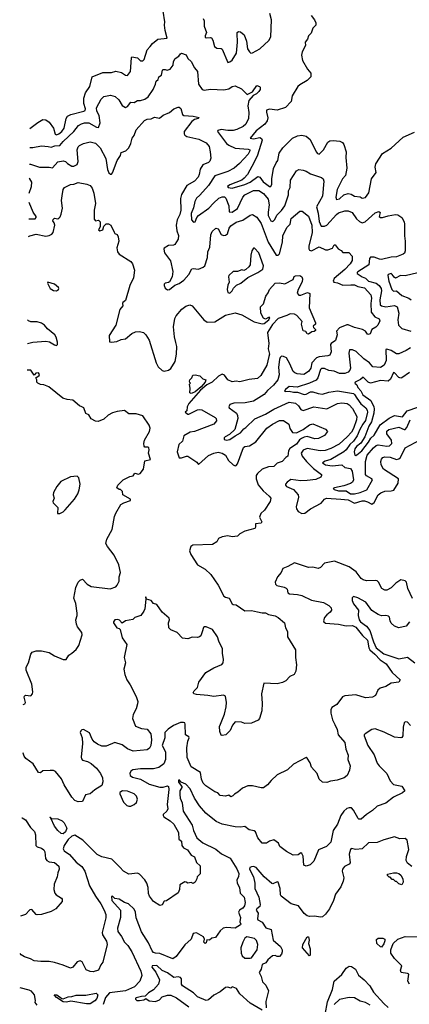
# Model space of a CAD drawing. Extents: x 1839239 to 1929705, y 762242 to 910352.
# Tile 191 of 256: x 1840411 to 1844033, y 825598 to 834755. Entities that reach past the tile are written whole.
import ezdxf

# ---------------------------------------------------------------- set-up
doc = ezdxf.new("R2010")
doc.units = 0

msp = doc.modelspace()

# ---------------------------------------------------------------- linework, layer by layer
at = {"layer": '0CON10XD'}
for points in [[(1840506.3, 833741.9), (1840579.3, 833800.7), (1840625, 833827.1), (1840655, 833824.5), (1840685, 833802.5), (1840724.2, 833745), (1840740.1, 833690.1), (1840755, 833685.4), (1840775, 833693.8), (1840801.8, 833715), (1840823.4, 833745), (1840842, 833835), (1840855, 833857.5), (1840885.3, 833874.7), (1841006.9, 833903.1), (1841019.2, 833910.8), (1841021.6, 833925), (1841008.1, 833975), (1841007.5, 834025), (1841024.1, 834075.9), (1841063.4, 834135), (1841085, 834225.4), (1841185, 834264.1), (1841265, 834265.5), (1841303.8, 834276.2), (1841356.2, 834265), (1841395, 834239.4), (1841415, 834236.7), (1841440.9, 834275), (1841449.3, 834400.7), (1841455, 834410), (1841505, 834399.2), (1841535, 834372), (1841555, 834371.4), (1841567.8, 834385), (1841595, 834476.2), (1841625.6, 834505), (1841645, 834534.3), (1841695, 834573.6), (1841780.8, 834585), (1841762.4, 834655), (1841756.6, 834705), (1841761.1, 834735), (1841744.8, 834835)], [(1842117.4, 834765), (1842125.3, 834744.7), (1842127.1, 834695), (1842147.2, 834635), (1842134.8, 834605), (1842135, 834590), (1842145, 834585.3), (1842185, 834591.2), (1842195, 834585.9), (1842207.8, 834565), (1842223.5, 834505), (1842245, 834490), (1842285, 834486.9), (1842295, 834480), (1842345, 834357.5), (1842365, 834362), (1842385, 834380), (1842426.5, 834445), (1842437.5, 834545), (1842432.4, 834627.6), (1842433.7, 834636.3), (1842445, 834644.2), (1842465, 834641.4), (1842497.8, 834615), (1842519.6, 834555), (1842530, 834485), (1842546, 834456), (1842560, 834445), (1842575, 834446.2), (1842645, 834484.5), (1842728.3, 834561.7), (1842745.5, 834595), (1842751.1, 834755), (1842736.7, 834813.3)], [(1843120, 834795), (1843153.1, 834753.1), (1843164.3, 834725), (1843163.8, 834705), (1843135, 834676), (1843121.4, 834628.6), (1843095.6, 834605), (1843085.4, 834574.6), (1843065.8, 834545), (1843066.7, 834515), (1843036.2, 834455), (1843029.4, 834425), (1843041.4, 834375), (1843087.5, 834295), (1843119.1, 834259.1), (1843117.5, 834225), (1843085, 834189.2), (1843015, 834150.5), (1842997.1, 834132.9), (1842944.2, 834045.8), (1842933.8, 833995), (1842882.8, 833937.2), (1842805, 833913.8), (1842735, 833922.8), (1842707, 833913), (1842704.7, 833895), (1842718.2, 833841.8), (1842711.8, 833815), (1842690.4, 833785), (1842609.7, 833720.3), (1842553.1, 833655), (1842585, 833646.4), (1842645, 833659.1), (1842660, 833650), (1842665.8, 833635.8), (1842622.7, 833495), (1842591.2, 833428.8), (1842530, 833315), (1842499.4, 833280.6), (1842476.3, 833263.7), (1842365, 833220), (1842342.5, 833205), (1842350, 833195), (1842385, 833189.2), (1842505, 833222.1), (1842555, 833244.8), (1842625, 833297.4), (1842645, 833291.5), (1842675, 833246.7), (1842695, 833232.3), (1842735, 833203.1), (1842746.9, 833205), (1842755.4, 833225), (1842753.8, 833275), (1842769.5, 833370.5), (1842794.5, 833425), (1842810, 833445), (1842824.6, 833515), (1842857.1, 833565), (1842946.7, 833655), (1842995, 833676.3), (1843035, 833680.9), (1843075, 833671.5), (1843111.7, 833641.7), (1843166, 833526), (1843180.2, 833510.2), (1843195, 833504.3), (1843235.6, 833544.4), (1843274.5, 833615), (1843295, 833628.2), (1843325, 833632.2), (1843387.5, 833625), (1843412, 833612), (1843425, 833596), (1843445.3, 833525), (1843443.7, 833475), (1843453.5, 833375), (1843438.9, 833305), (1843411.8, 833275), (1843362.2, 833175), (1843350.5, 833105), (1843355, 833084.3), (1843385, 833089.2), (1843425, 833126.9), (1843465, 833137.4), (1843493.6, 833133.6), (1843525, 833114.7), (1843575, 833106.9), (1843595, 833095.8), (1843625, 833101.4), (1843656.4, 833145), (1843680.5, 833275), (1843725.3, 833335), (1843716, 833385), (1843723.2, 833415), (1843785, 833510), (1843865, 833561.4), (1843975, 833663.1), (1844082.1, 833707.9)], [(1840504.2, 833568.2), (1840535, 833567.5), (1840615, 833582.7), (1840676.7, 833575), (1840705, 833570), (1840736.8, 833583.2), (1840785, 833586.2), (1840815, 833623.9), (1840914.6, 833715), (1840958.6, 833771.4), (1840985, 833787.7), (1841015, 833796.5), (1841055, 833795.7), (1841125, 833754.5), (1841145, 833752), (1841160, 833795), (1841149.1, 833865), (1841128.9, 833905), (1841125.5, 833935), (1841169.4, 834015), (1841195, 834041.4), (1841255, 834053.5), (1841300.3, 834040.3), (1841331.4, 834011.4), (1841365, 833957.1), (1841395, 833938.1), (1841415, 833947.1), (1841445, 833987.1), (1841475, 833984.2), (1841505, 834002.9), (1841535, 834002.5), (1841575.7, 834015), (1841605, 834039.4), (1841653.6, 834105), (1841674, 834155), (1841678.8, 834185), (1841699.5, 834200.5), (1841706.2, 834225), (1841730.8, 834239.2), (1841738.4, 834285), (1841745, 834292.8), (1841762.9, 834292.9), (1841782.7, 834287.3), (1841810, 834295), (1841837.7, 834332.3), (1841842.5, 834365), (1841858.1, 834395), (1841890, 834415), (1841905, 834438.8), (1841915, 834444), (1841959.7, 834429.7), (1841973.9, 834393.9), (1842005, 834367.5), (1842035, 834307.5), (1842064.2, 834274.2), (1842072.2, 834155), (1842106.2, 834105), (1842125, 834101.2), (1842185, 834110.4), (1842307.9, 834102.1), (1842355, 834112.2), (1842385, 834132.5), (1842415, 834140), (1842473.6, 834113.6), (1842525, 834060), (1842576.4, 834083.6), (1842615, 834142.5), (1842640, 834135), (1842647, 834127), (1842647, 834107), (1842635, 834087.5), (1842612.5, 834065), (1842580.7, 834049.3), (1842542.5, 834005), (1842531.2, 833955), (1842541.7, 833891.7), (1842539.4, 833835), (1842513.3, 833785), (1842488.1, 833761.9), (1842430, 833735), (1842395, 833726.1), (1842346.2, 833723.8), (1842285, 833734.5), (1842254.6, 833725.4), (1842250.6, 833715), (1842335, 833602.5), (1842355, 833587.6), (1842415, 833561.8), (1842535, 833550), (1842549.2, 833545), (1842551.4, 833535), (1842535, 833504.4), (1842455, 833418.9), (1842405, 833375.5), (1842345, 833343.3), (1842225, 833302.7), (1842165.6, 833214.4), (1842086.3, 833123.7), (1842053.8, 833095), (1842038, 833065), (1842026.5, 833005), (1842005, 832953.3), (1842008, 832895), (1842027.1, 832872.9), (1842041.2, 832875), (1842057.7, 832915), (1842072.7, 832935), (1842168.8, 833001.2), (1842212.1, 833047.9), (1842261.5, 833095), (1842295, 833108.8), (1842315, 833107.7), (1842326.8, 833095), (1842355.4, 833025), (1842358.9, 832968.9), (1842385, 832966.2), (1842435, 833000.4), (1842486.1, 833103.9), (1842505, 833127.7), (1842585, 833167.1), (1842634.5, 833165.5), (1842678.3, 833138.3), (1842722.1, 833085), (1842731.4, 833035), (1842720.7, 832965), (1842722.6, 832935), (1842745, 832885.6), (1842765, 832879.5), (1842783.6, 832896.4), (1842802.5, 832937.5), (1842845, 832980.8), (1842877.3, 833025), (1842911.6, 833125), (1842911.1, 833165), (1842926.2, 833195), (1842928.3, 833261.7), (1842985, 833348.6), (1843005, 833363.1), (1843047.4, 833357.4), (1843075, 833348.1), (1843115, 833321.9), (1843217, 833287), (1843231.2, 833275), (1843239.2, 833255), (1843227.1, 833115), (1843170, 833015), (1843186.2, 832956.2), (1843195, 832877.5), (1843215, 832835.8), (1843245, 832834.4), (1843265, 832843.5), (1843355, 832944.6), (1843375, 832958.4), (1843435, 832979.1), (1843465, 832978.5), (1843502.2, 832962.2), (1843542.7, 832902.7), (1843569.5, 832879.5), (1843595, 832867.3), (1843623.6, 832876.4), (1843715, 832958.1), (1843750.7, 832970.7), (1843761.2, 832961.2), (1843754, 832925), (1843764.3, 832914.3), (1843785, 832914.4), (1843835, 832931.3), (1843905, 832943.2), (1843925, 832939.2), (1843963.3, 832915), (1843985, 832875.8), (1843989.2, 832855), (1843988.5, 832745), (1843994.4, 832695), (1843993.1, 832605), (1843987.1, 832585), (1843976.2, 832575), (1843915, 832550.5), (1843865, 832546.2), (1843775, 832525.9), (1843755, 832527.8), (1843705, 832547.6), (1843672, 832548), (1843661.8, 832535), (1843655.6, 832474.4), (1843555, 832410.9), (1843547.8, 832405), (1843547.5, 832395), (1843595, 832362.6), (1843625, 832350.3), (1843655, 832323.3), (1843725, 832303.6), (1843754.3, 832284.3), (1843771.3, 832255), (1843775.2, 832235), (1843759.7, 832150.3), (1843760.9, 832105), (1843774.3, 832094.3), (1843815, 832084.8), (1843895, 832095.9), (1843920, 832085), (1843934.5, 832025), (1843927.9, 831965), (1843933.3, 831913.3), (1843965, 831883.3), (1844048.3, 831858.3)], [(1840502.4, 833411.3), (1840511.7, 833411.7), (1840595, 833382.5), (1840685, 833384.4), (1840715, 833378.5), (1840765.2, 833434.8), (1840815, 833443), (1840836.9, 833436.9), (1840855, 833417.5), (1840895, 833391.6), (1840915, 833392.7), (1840945, 833407.8), (1840956.2, 833435), (1840945.4, 833545), (1840955, 833571.4), (1840967.5, 833585), (1841003.8, 833605), (1841065, 833619.1), (1841115, 833606.9), (1841157.9, 833565), (1841212.2, 833465), (1841227.6, 833362.4), (1841240.9, 833330.9), (1841255, 833318), (1841265, 833320), (1841275, 833332.5), (1841317.7, 833445), (1841348, 833492), (1841355, 833520), (1841397.5, 833535), (1841427.3, 833562.7), (1841445, 833602.5), (1841457.8, 833655), (1841475, 833678.6), (1841495, 833730), (1841571.6, 833818.4), (1841595, 833830.9), (1841635, 833832.7), (1841665, 833850), (1841709.7, 833840.3), (1841745, 833868.6), (1841805, 833892.5), (1841845, 833926.2), (1841885, 833943.3), (1841895, 833942.5), (1841908.8, 833928.8), (1841926.2, 833875), (1841935.7, 833865.7), (1842025, 833859.2), (1842080, 833845), (1842070, 833835), (1842035, 833826), (1842012.1, 833807.9), (1841941.5, 833715), (1841939.4, 833695), (1841945, 833681.2), (1841965, 833668.1), (1842076.2, 833645), (1842145, 833611.4), (1842173.3, 833575), (1842183.3, 833526.7), (1842188.3, 833468.3), (1842178.9, 833441.1), (1842165, 833428.6), (1842115, 833406), (1842089.4, 833365), (1842081.1, 833315), (1842069.8, 833290.2), (1842035, 833253.3), (1841965.4, 833214.6), (1841915, 833128.8), (1841906.3, 833093.7), (1841909.1, 832985), (1841898.5, 832945), (1841875.4, 832895), (1841866.2, 832845), (1841872.4, 832792.4), (1841887.7, 832747.7), (1841885.8, 832715), (1841855, 832664.5), (1841842, 832658), (1841795, 832655.6), (1841755, 832630), (1841749.7, 832620.3), (1841758, 832588), (1841813.6, 832513.6), (1841836, 832415), (1841829.5, 832365), (1841802.5, 832317.5), (1841795, 832310), (1841765, 832305.5), (1841755.8, 832295), (1841754.3, 832284.3), (1841765, 832257.5), (1841783.9, 832243.9), (1841805, 832246.7), (1841852.4, 832287.6), (1841895, 832301.1), (1841936.2, 832333.8), (1841985, 832385.7), (1842011.9, 832438.1), (1842025, 832442), (1842075, 832436.7), (1842117.7, 832452.3), (1842133.8, 832466.2), (1842156.5, 832545), (1842158.8, 832595), (1842179.2, 832640.8), (1842189.2, 832755), (1842201.2, 832785), (1842233.6, 832816.4), (1842255, 832810), (1842285, 832758.1), (1842305, 832748.9), (1842325, 832751.1), (1842343.1, 832765), (1842358.2, 832815), (1842375, 832839.1), (1842425, 832871.2), (1842485, 832892.1), (1842555, 832938.6), (1842575, 832944.2), (1842615, 832920), (1842655, 832859.5), (1842721.9, 832685), (1842795, 832565.7), (1842815, 832564), (1842825, 832578.8), (1842853.1, 832686.9), (1842857.3, 832745), (1842895, 832822.5), (1842926.7, 832853.3), (1842933.5, 832905), (1843015, 832973.8), (1843037.5, 832975), (1843095, 832927.1), (1843127.3, 832845), (1843129.2, 832775), (1843098.8, 832648.8), (1843098.8, 832625), (1843105, 832613.1), (1843125, 832606.6), (1843195, 832641.5), (1843255, 832614.7), (1843274.6, 832615.4), (1843318.3, 832631.7), (1843335, 832660), (1843345, 832660), (1843373, 832623), (1843399.4, 832609.4), (1843415, 832588.8), (1843469.5, 832589.5), (1843503.3, 832555), (1843502.5, 832515), (1843481.9, 832485), (1843435, 832432.5), (1843335, 832347.8), (1843324.4, 832325), (1843332.5, 832315), (1843365, 832308.7), (1843415, 832286.7), (1843488.3, 832288.3), (1843525, 832288.4), (1843555, 832273.2), (1843615, 832262.7), (1843675, 832197.8), (1843682.4, 832165), (1843674.8, 832115), (1843678.4, 832035), (1843711.3, 831991.3), (1843752.9, 831972.9), (1843758, 831955), (1843740, 831915), (1843721.2, 831895), (1843683.8, 831875), (1843669.2, 831835), (1843655, 831827.5), (1843645, 831830.8), (1843627.1, 831857.1), (1843596.7, 831875), (1843525, 831892.2), (1843465, 831916.2), (1843452.3, 831917.7), (1843385, 831890.8), (1843355, 831857.5), (1843361.9, 831825), (1843347, 831773), (1843306.5, 831745), (1843301.3, 831735), (1843305.5, 831665), (1843293.6, 831636.4), (1843275, 831629.1), (1843195, 831619.6), (1843169.9, 831610.1), (1843126.7, 831565), (1843116.2, 831515), (1843095, 831484.6), (1843053.3, 831456.7), (1842991.9, 831461.9), (1842970, 831470), (1842954.7, 831484.7), (1842923.6, 831555), (1842890.3, 831610.3), (1842865, 831623.6), (1842845, 831625.6), (1842833.3, 831615), (1842825.5, 831595), (1842816.2, 831525), (1842822.2, 831452.2), (1842811.2, 831405), (1842771.8, 831355), (1842713.7, 831306.3), (1842685, 831269.2), (1842585, 831206), (1842506.9, 831193.1), (1842401.8, 831188.2), (1842363.3, 831175), (1842353.9, 831156.1), (1842358, 831145), (1842425.4, 831095), (1842437.3, 831075), (1842438.7, 831045), (1842411.2, 830945), (1842361.8, 830898.2), (1842321.5, 830875), (1842312.2, 830865), (1842310.9, 830850.9), (1842335, 830843.6), (1842365, 830852.5), (1842413.4, 830886.6), (1842465, 830913.1), (1842495, 830949.3), (1842515, 830963.1), (1842595.9, 831044.1), (1842695, 831086), (1842775, 831134.2), (1842915, 831198.7), (1842975, 831190.4), (1843003.6, 831163.6), (1843025, 831128.5), (1843045, 831120.4), (1843145, 831154.6), (1843265, 831137.5), (1843365, 831184.7), (1843405, 831191.1), (1843455, 831186.2), (1843475, 831174.4), (1843505, 831138.9), (1843544.1, 831065), (1843541.6, 831035), (1843515, 830953.8), (1843495, 830919.2), (1843456.1, 830875), (1843381.3, 830808.7), (1843305, 830766.3), (1843250.4, 830749.6), (1843205, 830745.2), (1843085, 830768.8), (1843045, 830753.2), (1843026.7, 830725), (1843035.8, 830695), (1843077.9, 830645), (1843142.1, 830582.1), (1843215.7, 830525), (1843218.1, 830515), (1843209.5, 830500.5), (1843165, 830478.8), (1843085, 830468.8), (1843025, 830467.1), (1842932.4, 830477.6), (1842897.5, 830455), (1842882.9, 830435), (1842882.5, 830425), (1842892.7, 830412.7), (1842955, 830386.1), (1842998.9, 830335), (1843002.5, 830315), (1842982.5, 830225), (1842983.8, 830205), (1843001.2, 830181.2), (1843035, 830161.4), (1843063.3, 830165), (1843115, 830206.7), (1843215, 830259.4), (1843245, 830295.6), (1843263.9, 830306.1), (1843395, 830296.1), (1843465, 830289.2), (1843525, 830260.2), (1843595, 830281.4), (1843615, 830280.8), (1843645, 830272.8), (1843685, 830249.5), (1843707.5, 830265), (1843744.6, 830335), (1843768.2, 830355), (1843805, 830371.1), (1843865, 830372.6), (1843888.8, 830381.2), (1843928.2, 830445), (1843931.4, 830485), (1843794.4, 830575), (1843772.5, 830615), (1843769.5, 830645), (1843775, 830668), (1843787, 830683), (1843805, 830690), (1843855, 830685.9), (1843913.8, 830663.8), (1843935, 830669.7), (1843950, 830685), (1843995.7, 830775), (1844135, 830846.7)], [(1840494.4, 832739.5), (1840505, 832745.8), (1840565, 832759.5), (1840655, 832742.2), (1840685, 832746.8), (1840708.8, 832761.2), (1840721.2, 832775), (1840736.9, 832845), (1840733.3, 832865), (1840720.3, 832885), (1840722.7, 832897.3), (1840735, 832908.1), (1840765, 832904.2), (1840775, 832908.8), (1840788.3, 832921.7), (1840798, 832948), (1840807.8, 833002.2), (1840801.2, 833075), (1840805.9, 833115.9), (1840814.3, 833175), (1840826.7, 833195), (1840885, 833223.3), (1840915, 833224.5), (1840955, 833242.2), (1841035, 833226.9), (1841065, 833212.5), (1841085, 833190), (1841101.7, 833141.7), (1841116.6, 833045), (1841104.3, 832985), (1841105, 832900), (1841115, 832886), (1841145, 832892), (1841160.3, 832875), (1841160.8, 832829.2), (1841145, 832800), (1841155, 832792.5), (1841185, 832802.5), (1841194.2, 832835), (1841215, 832857.8), (1841237.8, 832857.8), (1841259.2, 832845), (1841289.3, 832779.3), (1841297, 832767), (1841316.4, 832756.4), (1841326.7, 832735), (1841332.5, 832695), (1841313.8, 832635), (1841320, 832595), (1841336.7, 832575), (1841443.3, 832505), (1841460, 832485), (1841480, 832425), (1841468.8, 832355), (1841435.9, 832284.1), (1841396.2, 832145), (1841371.2, 832125), (1841366.2, 832115), (1841370, 832095), (1841341.2, 832058.8), (1841303.5, 831915), (1841241.7, 831818.3), (1841245, 831760), (1841265, 831756.2), (1841315, 831762), (1841355, 831781.9), (1841395, 831787.1), (1841455, 831837.5), (1841487.9, 831852.1), (1841525, 831855.9), (1841562.9, 831845), (1841584.6, 831825), (1841614.3, 831775.7), (1841680.6, 831565), (1841697.6, 831527.6), (1841735, 831491.2), (1841755, 831486.2), (1841793.9, 831496.1), (1841815, 831510), (1841858, 831575), (1841870, 831645), (1841870.8, 831715), (1841863.1, 831753.1), (1841849.4, 831805), (1841842.4, 831897.6), (1841852.2, 831975), (1841865, 832002.5), (1841917.3, 832062.7), (1841955, 832091.2), (1841993, 832103), (1842015, 832093.3), (1842122.5, 831962.5), (1842155, 831941.4), (1842225, 831945.7), (1842325, 832008.5), (1842415, 832028.6), (1842475, 832011.2), (1842590, 831945), (1842665, 831926.2), (1842685, 831930), (1842726, 831965), (1842736.7, 831985), (1842725, 831986.7), (1842695, 831970), (1842678.3, 831978.3), (1842652, 832025), (1842650, 832085), (1842677, 832113), (1842699.2, 832185), (1842722.5, 832215), (1842733.3, 832246.7), (1842786.2, 832303.8), (1842825, 832309.2), (1842875, 832300), (1842951.9, 832338.1), (1842964.1, 832365.9), (1842975, 832374.4), (1843015, 832376), (1843035, 832362.5), (1843041.2, 832345), (1843036.2, 832316.2), (1843000, 832245), (1842990.7, 832210.7), (1843005, 832192.5), (1843025, 832193.8), (1843087, 832217), (1843108.6, 832208.6), (1843101.2, 832075), (1843160, 831935), (1843160, 831925), (1843140, 831905), (1843141.7, 831891.7), (1843160, 831875), (1843160, 831865), (1843150, 831855), (1843128.3, 831851.7), (1843095, 831830), (1843082.5, 831835), (1843070, 831855), (1843045, 831862.5), (1843030, 831925), (1843037, 831947), (1842986.2, 832005), (1842965, 832015.8), (1842925, 832020), (1842895, 832004), (1842815, 831977.3), (1842759.9, 831920.1), (1842714, 831845), (1842727.1, 831745), (1842721.5, 831695), (1842734.6, 831645), (1842727.7, 831622.3), (1842707.6, 831542.4), (1842653.4, 831446.6), (1842623, 831417), (1842545, 831407.5), (1842456.2, 831386.2), (1842425, 831393.8), (1842385, 831386), (1842346.2, 831405), (1842315, 831450), (1842295, 831457.5), (1842260.2, 831439.8), (1842200, 831385), (1842150.9, 831359.1), (1842091.3, 831308.7), (1841982.8, 831187.2), (1841967.3, 831155), (1841963.9, 831116.1), (1841950, 831105), (1841975, 831087.5), (1841985, 831087.5), (1842065, 831126.2), (1842085, 831131.2), (1842105, 831128.2), (1842227, 831057), (1842236.9, 831045), (1842240.6, 831025), (1842215, 830993.3), (1842035.4, 830924.6), (1841995, 830919.4), (1841938.6, 830885), (1841924.7, 830835.3), (1841891.2, 830805), (1841875.7, 830735.7), (1841895, 830682), (1841915, 830680.6), (1841963.2, 830696.8), (1841975, 830695.2), (1842059.2, 830639.2), (1842075, 830620), (1842165, 830701.9), (1842214.6, 830725.4), (1842255, 830734.5), (1842295, 830722.5), (1842324.3, 830705), (1842351.9, 830655), (1842395, 830616.7), (1842415, 830607.5), (1842425, 830610), (1842437.1, 830625), (1842492.7, 830777.3), (1842505, 830785.7), (1842547.2, 830792.8), (1842605, 830830.8), (1842710, 830955), (1842760, 830995), (1842825, 831029.1), (1842865, 831028.5), (1842913.1, 830995), (1842922.5, 830952.5), (1842947.3, 830917.3), (1842985, 830914.3), (1843045, 830944.3), (1843105, 830988.9), (1843135, 830995.5), (1843255, 830948), (1843273.3, 830925), (1843245, 830887.1), (1843190.2, 830859.8), (1843155, 830856.2), (1843085, 830877.5), (1843056.9, 830873.1), (1843030.2, 830859.8), (1843012.8, 830847.2), (1842985, 830808.8), (1842921.9, 830768.1), (1842910, 830745), (1842904.2, 830695.8), (1842885, 830683.8), (1842852, 830645), (1842805, 830630), (1842775, 830601.2), (1842725, 830595.6), (1842666.2, 830575), (1842621.4, 830535), (1842610.5, 830515), (1842608.8, 830485), (1842628.7, 830428.7), (1842673.3, 830373.3), (1842730.8, 830325), (1842745.9, 830304.1), (1842738.8, 830275), (1842685.7, 830194.3), (1842651.7, 830161.7), (1842639.3, 830129.3), (1842662.5, 830085), (1842656, 830074), (1842604.2, 830065.8), (1842603.3, 830035), (1842596.1, 830023.9), (1842505, 830000), (1842456.4, 829973.6), (1842435, 829953.3), (1842385, 829946.2), (1842345, 829955.8), (1842295, 829946.2), (1842258.3, 829931.7), (1842245, 829898.8), (1842205, 829876), (1842021.2, 829868.8), (1842001.2, 829855), (1841990.6, 829815), (1842002.5, 829782.5), (1842064.4, 829684.4), (1842135, 829645.6), (1842188.6, 829595), (1842256.9, 829495), (1842310, 829395), (1842325, 829384.4), (1842358.8, 829375), (1842385, 829323.3), (1842395, 829316.2), (1842425, 829314), (1842505, 829258.8), (1842565, 829260), (1842622, 829248), (1842665, 829237.5), (1842697.6, 829237.6), (1842725, 829224.2), (1842785, 829211.4), (1842815.5, 829195.5), (1842874, 829145), (1842880.8, 829100.8), (1842900, 829065), (1842902, 829015), (1842974.1, 828894.1), (1842974.3, 828825), (1842984.2, 828755), (1842978, 828695), (1842963.9, 828666.1), (1842923.9, 828646.1), (1842885, 828606.7), (1842855, 828590), (1842805, 828580), (1842680, 828585), (1842660, 828485), (1842666.2, 828395), (1842663.6, 828326.4), (1842641.2, 828255), (1842628.8, 828241.2), (1842565, 828213.3), (1842505, 828210), (1842473.6, 828223.6), (1842415, 828223.8), (1842388.8, 828195), (1842366.7, 828145), (1842327.5, 828105), (1842295, 828096.7), (1842285, 828100), (1842272, 828135), (1842269.5, 828180.5), (1842277.1, 828202.9), (1842314.1, 828295.9), (1842331.2, 828365), (1842333.3, 828405), (1842323.3, 828465), (1842305, 828472), (1842215, 828460), (1842161.7, 828471.7), (1842055, 828478.8), (1842032.5, 828485), (1842023.8, 828495), (1842032, 828515), (1842065, 828543.3), (1842075.6, 828595), (1842142, 828685), (1842215, 828728.6), (1842291.2, 828758.8), (1842303.3, 828775), (1842306.7, 828805), (1842296, 828865), (1842297.5, 828905), (1842261.4, 828975), (1842251.2, 829015), (1842205, 829084), (1842145, 829109.4), (1842130.3, 829109.7), (1842118.6, 829101.4), (1842108.8, 829061.2), (1842093.8, 829026.2), (1842083.6, 829016.4), (1842065, 829010), (1842015, 829011.2), (1841975, 828996.2), (1841925, 829003.8), (1841876.4, 829056.4), (1841815, 829081.2), (1841799.2, 829099.2), (1841793.1, 829145), (1841803.1, 829175), (1841800.8, 829190.8), (1841734.4, 829244.4), (1841685, 829315.8), (1841656.2, 829326.2), (1841635, 829353.8), (1841590, 829365), (1841585, 829387.5), (1841580, 829385), (1841583.3, 829365), (1841575, 829277.5), (1841565, 829253.3), (1841536, 829215), (1841483, 829197), (1841462.5, 829177.5), (1841395, 829163.1), (1841365, 829143.3), (1841340.3, 829170.3), (1841325, 829178), (1841296.2, 829173.8), (1841282.5, 829155), (1841283.3, 829145), (1841315, 829100), (1841335, 829093.3), (1841345, 829082.5), (1841363.8, 829005), (1841405.8, 828945), (1841383.2, 828825), (1841394.4, 828775), (1841380.8, 828715), (1841388, 828665), (1841406.2, 828615), (1841439.3, 828569.3), (1841495, 828460), (1841508.8, 828415), (1841507.2, 828392.8), (1841494.4, 828345), (1841465.6, 828295), (1841460.5, 828255), (1841486.9, 828185), (1841544.8, 828164.8), (1841595, 828157.2), (1841631.5, 828115), (1841636.7, 828056.7), (1841629.2, 828005), (1841618.1, 827981.9), (1841596.2, 827965), (1841465, 827951.5), (1841414, 827975), (1841365, 828012.5), (1841295, 828032.2), (1841215, 827998.5), (1841175, 827998.5), (1841135, 828016.2), (1841105, 828038.8), (1841085.9, 828065), (1841061.5, 828121.5), (1841005, 828152.7), (1840988.7, 828151.3), (1840978.3, 828141.7), (1840974.1, 828125), (1840991.8, 828075), (1840995.6, 828024.4), (1840982.1, 827897.9), (1840985, 827880), (1840995, 827869.2), (1841042.5, 827855), (1841076.8, 827836.8), (1841125.5, 827795.5), (1841162, 827745), (1841180, 827705), (1841183.6, 827666.4), (1841176.1, 827633.9), (1841108.3, 827591.7), (1841065, 827556), (1841022.5, 827547.5), (1840995, 827483.8), (1840955, 827480), (1840925, 827494), (1840894.6, 827524.6), (1840825, 827638.8), (1840798.6, 827695), (1840745, 827762), (1840725, 827774), (1840696.1, 827773.9), (1840625, 827770), (1840605, 827751.2), (1840585, 827753.8), (1840537.8, 827835), (1840469.4, 827885), (1840452.9, 827905), (1840445, 827932.5), (1840437.3, 827930.6)], [(1840499.2, 833141.3), (1840520.4, 833205), (1840523.7, 833243.7), (1840506.5, 833276.5), (1840500.8, 833281.2)], [(1840496.3, 832903.8), (1840555.3, 832904.7), (1840565.4, 832914.6), (1840563.3, 832925), (1840537.7, 832965), (1840498.1, 833055)], [(1842365, 832213.3), (1842386.1, 832233.9), (1842400, 832260), (1842427.5, 832285), (1842466.1, 832303.9), (1842531.7, 832358.3), (1842625, 832403.3), (1842672.5, 832435), (1842676.2, 832465), (1842635, 832587.5), (1842595, 832630), (1842585, 832630), (1842568.6, 832605), (1842558.6, 832565), (1842553.3, 832475), (1842541.7, 832458.3), (1842515, 832432.5), (1842495, 832422.5), (1842475, 832430), (1842435, 832412.5), (1842395, 832413.3), (1842355, 832377.5), (1842351.2, 832365), (1842360, 832315), (1842346.2, 832285), (1842338.8, 832245), (1842347, 832217), (1842365, 832213.3)], [(1844165.8, 832415), (1843995.9, 832374.1), (1843952.2, 832377.8), (1843905, 832352.9), (1843891.2, 832361.2), (1843875, 832387.1), (1843865, 832394.4), (1843855, 832392.1), (1843838, 832385), (1843833.3, 832375), (1843842.1, 832325), (1843870, 832245), (1843885, 832230.6), (1843915, 832232.7), (1843965, 832190), (1844028.1, 832165), (1844049.6, 832149.6)], [(1840755, 832233.9), (1840773.6, 832245), (1840776.2, 832256.2), (1840770.8, 832265), (1840735, 832294.5), (1840672, 832315), (1840669.1, 832305), (1840695.5, 832255), (1840725, 832236.7), (1840755, 832233.9)], [(1840482.6, 831744.3), (1840535, 831757.3), (1840655, 831764.8), (1840689, 831759), (1840735, 831730), (1840755, 831726.2), (1840762, 831735), (1840761.9, 831755), (1840751.3, 831801.3), (1840739.2, 831825), (1840669.8, 831879.8), (1840643.1, 831915), (1840615, 831933.8), (1840575, 831946.6), (1840515, 831946.4), (1840494.7, 831954.7), (1840485.2, 831965.4)], [(1844044.2, 831705), (1844005, 831679.4), (1843935, 831648.1), (1843915, 831648.9), (1843865, 831677.5), (1843825, 831691.8), (1843815, 831689.2), (1843817.2, 831585), (1843798.4, 831541.6), (1843765, 831519.4), (1843695, 831526.9), (1843661.5, 831565), (1843609.8, 831599.8), (1843540.3, 831670.2), (1843505, 831683.5), (1843475.7, 831684.3), (1843471.1, 831655), (1843485.8, 831515), (1843481.2, 831495), (1843465, 831476.7), (1843435, 831465.3), (1843385, 831465.3), (1843335, 831487.1), (1843285, 831493.8), (1843245, 831512.7), (1843217.5, 831512.5), (1843208.7, 831501.3), (1843183.6, 831425), (1843165.9, 831404.1), (1843105, 831376.2), (1842992, 831338), (1842915, 831343.1), (1842882.2, 831315), (1842874.4, 831305), (1842878, 831298), (1842915, 831300), (1842955, 831290.8), (1842995, 831289.8), (1843055, 831269.7), (1843075, 831272.3), (1843115, 831295.8), (1843135.7, 831295.7), (1843185, 831277.7), (1843225, 831273.2), (1843285, 831291.2), (1843365, 831303.3), (1843515, 831277.3), (1843525, 831270.6), (1843544.4, 831234.4), (1843583.4, 831183.4), (1843628.7, 831145), (1843642.6, 831125), (1843644.8, 831105), (1843625, 831027.1), (1843601.2, 830995), (1843572.4, 830945), (1843548.1, 830885), (1843514.4, 830835.6), (1843478.9, 830805), (1843445.2, 830755), (1843425, 830737.7), (1843305, 830666.3), (1843251.6, 830648.4), (1843227.5, 830635), (1843254.2, 830614.2), (1843315, 830604.8), (1843405, 830615.5), (1843435, 830590.8), (1843485, 830580.5), (1843503.3, 830555), (1843513.4, 830476.6), (1843504.6, 830455), (1843485, 830440.8), (1843425, 830421.6), (1843337.1, 830402.9), (1843325.8, 830395), (1843334.5, 830385), (1843375, 830374), (1843445, 830374.8), (1843485, 830346.1), (1843525, 830346.5), (1843575, 830357.5), (1843637.9, 830382.1), (1843690.8, 830475), (1843686, 830485), (1843635, 830514.5), (1843627, 830527), (1843626.6, 830645), (1843640.8, 830705), (1843699.7, 830775), (1843725, 830796.5), (1843745, 830800.5), (1843825, 830788.1), (1843849.2, 830790.8), (1843870.5, 830815), (1843866.3, 830845), (1843824.1, 830905), (1843825, 830928), (1843841.4, 830945), (1843935, 830964.7), (1843985, 830943.5), (1843995, 830944.6), (1844008.6, 830961.4), (1844042.2, 831035)], [(1840442.7, 828386.6), (1840445, 828386.2), (1840457.7, 828392.3), (1840463.8, 828405), (1840453.8, 828455), (1840457.5, 828465), (1840465, 828472.5), (1840515, 828467.5), (1840530, 828485), (1840533.8, 828505), (1840523.8, 828575), (1840470, 828705), (1840472.5, 828735), (1840493.3, 828775), (1840516.1, 828853.9), (1840528.3, 828871.7), (1840565, 828886.2), (1840615, 828886.2), (1840685, 828868.8), (1840735, 828838.8), (1840816.1, 828803.9), (1840843.8, 828806.2), (1840867.5, 828845), (1840897.5, 828865), (1840935, 828896.7), (1840961.2, 828935), (1840991.2, 829035), (1840990, 829055), (1840948.4, 829108.4), (1840938, 829135), (1840934.5, 829175), (1840945.4, 829215), (1840944.6, 829235), (1840932.5, 829325), (1840913.1, 829375), (1840932.5, 829475), (1840955, 829523.3), (1840975, 829543.8), (1840995, 829551.2), (1841040, 829505), (1841075, 829482.9), (1841252.7, 829462.7), (1841305, 829480), (1841318.8, 829495), (1841336, 829535), (1841337.5, 829575), (1841349.2, 829615), (1841331.9, 829685), (1841288, 829775), (1841226.7, 829855), (1841213.3, 829885), (1841220, 829925), (1841270, 830015), (1841293.8, 830135), (1841304.1, 830165.9), (1841352.5, 830245), (1841378.3, 830261.7), (1841442.5, 830285), (1841442.5, 830295), (1841370, 830335), (1841368.3, 830368.3), (1841347, 830387), (1841335, 830387.5), (1841313, 830403), (1841323.3, 830425), (1841373.9, 830476.1), (1841435, 830507.5), (1841465, 830512.5), (1841481.7, 830538.3), (1841515, 830527.5), (1841532.5, 830535), (1841562, 830575), (1841575, 830652.5), (1841627.5, 830665), (1841610, 830725), (1841616.2, 830755), (1841613.3, 830775), (1841605, 830781.2), (1841575, 830780), (1841568, 830788), (1841564.2, 830815), (1841571.9, 830845), (1841618.9, 830925), (1841625.6, 830955.6), (1841614.1, 830984.1), (1841555, 831070), (1841495, 831088.8), (1841425, 831090), (1841385, 831120), (1841318.3, 831111.7), (1841275, 831097.5), (1841235, 831077.5), (1841195, 831040), (1841141.7, 831018.3), (1841115, 831020), (1841075, 831042.5), (1841055, 831080), (1841025, 831093.3), (1841006.1, 831146.1), (1840990, 831155), (1840967.5, 831165), (1840905, 831218), (1840852.6, 831222.6), (1840812, 831235), (1840681.4, 831341.4), (1840635, 831358.1), (1840605, 831361.4), (1840580, 831375), (1840571.2, 831385), (1840570, 831405), (1840560, 831425), (1840591.4, 831445), (1840594.3, 831455), (1840585, 831470), (1840562.5, 831467.5), (1840545, 831450), (1840515, 831496.7), (1840479.6, 831495.8)], [(1844035, 831474.4), (1843965, 831423.3), (1843955, 831420.5), (1843935, 831427.5), (1843895, 831471.5), (1843885, 831473.1), (1843857.8, 831412.2), (1843835, 831394), (1843765, 831398.4), (1843673.3, 831375), (1843650, 831385), (1843605, 831430.8), (1843580, 831410), (1843528.8, 831385), (1843526.2, 831375), (1843545, 831358.9), (1843555, 831334), (1843581.6, 831305), (1843601.6, 831265), (1843674.9, 831214.9), (1843704.6, 831155), (1843707.1, 831137.1), (1843703, 831095), (1843680.5, 831015), (1843655.5, 830975), (1843618.9, 830875), (1843583.8, 830816.2), (1843542.6, 830785), (1843527.6, 830765), (1843520, 830735), (1843526.4, 830706.4), (1843535, 830702.2), (1843545, 830707.5), (1843593.2, 830745), (1843655, 830824.8), (1843676.7, 830863.3), (1843705, 830890), (1843763.2, 830986.8), (1843845, 831049.1), (1843895, 831073), (1843969.2, 831060.8), (1844013, 831117), (1844302.2, 831217.8)], [(1842005, 831277.5), (1841993.6, 831283.6), (1841997.5, 831325), (1841990, 831365), (1842000, 831375), (1841991.7, 831381.7), (1841990, 831395), (1841993.6, 831406.4), (1842012.5, 831425), (1842020.7, 831449.3), (1842043, 831453), (1842085, 831443.3), (1842113.9, 831413.9), (1842142.5, 831405), (1842136.9, 831383.1), (1842098.7, 831341.3), (1842041.2, 831295), (1842015, 831282), (1842005, 831277.5)], [(1840761.7, 830161.7), (1840785, 830162.5), (1840815, 830177.5), (1840835, 830196.7), (1840922, 830295), (1840952, 830345), (1840965.6, 830384.4), (1840972, 830435), (1840961.2, 830495), (1840945, 830508.8), (1840885, 830504), (1840795, 830460.8), (1840755.6, 830414.4), (1840725, 830357.5), (1840722.5, 830335), (1840732.5, 830305), (1840720, 830275), (1840723, 830263), (1840765, 830220), (1840761.7, 830161.7)], [(1844062.2, 829372.2), (1844020.5, 829465), (1844006.7, 829525), (1843995, 829535.6), (1843954, 829546), (1843908.6, 829515), (1843865, 829472.2), (1843825, 829450), (1843805, 829448.6), (1843779.2, 829465), (1843747.5, 829525), (1843735.4, 829535.4), (1843715, 829540), (1843635, 829535.6), (1843603.8, 829545), (1843585, 829558), (1843539.1, 829619.1), (1843474, 829666), (1843338.3, 829718.3), (1843245, 829702.2), (1843207.9, 829662.1), (1843185, 829652.5), (1843135, 829662.5), (1843095, 829659.2), (1842965, 829703.3), (1842905, 829670), (1842857.9, 829652.1), (1842843.3, 829615), (1842806.7, 829575), (1842786.9, 829525), (1842789.5, 829505), (1842801.7, 829491.7), (1842868.7, 829478.7), (1842889.2, 829469.2), (1842898.3, 829458.3), (1842905, 829426.2), (1842918.8, 829415), (1842995, 829408.9), (1843035, 829399.4), (1843125, 829357.8), (1843235, 829335.5), (1843286.5, 829306.5), (1843306.9, 829285), (1843310, 829265), (1843298, 829245), (1843265, 829220), (1843244.3, 829195), (1843234.2, 829165), (1843238, 829155), (1843255, 829144.3), (1843373.3, 829133.3), (1843445, 829117.9), (1843505, 829121.2), (1843535, 829105.4), (1843597.1, 829027.1), (1843643, 828985), (1843656.3, 828915), (1843665.6, 828895), (1843712.9, 828855), (1843761.3, 828801.3), (1843817.8, 828765), (1843874.6, 828684.6), (1843948.8, 828615), (1843935, 828593.8), (1843865, 828583.8), (1843815.6, 828554.4), (1843763, 828537), (1843741.2, 828518.8), (1843719.5, 828470.5), (1843690, 828455), (1843625, 828450), (1843534.5, 828475.5), (1843435, 828465.7), (1843413.4, 828456.6), (1843359.2, 828385), (1843312.7, 828357.3), (1843302.1, 828337.9), (1843302.9, 828305), (1843318.1, 828245), (1843339.4, 828199.4), (1843361.4, 828155), (1843372.2, 828105), (1843433.2, 828033.2), (1843441.7, 827971.7), (1843464, 827915), (1843460.6, 827875), (1843484, 827815), (1843476.2, 827775), (1843455, 827727.5), (1843426.8, 827703.2), (1843363.9, 827683.9), (1843300, 827675), (1843265, 827660), (1843225, 827663.3), (1843195, 827692.5), (1843176, 827745), (1843124.2, 827804.2), (1843110, 827845), (1843085, 827887.5), (1843075, 827892.5), (1842957.7, 827832.3), (1842902.3, 827777.7), (1842805, 827731.2), (1842748.8, 827681.2), (1842715, 827638.8), (1842677, 827613), (1842655, 827611.1), (1842575, 827630), (1842530.7, 827629.3), (1842481.1, 827608.9), (1842439.2, 827570.8), (1842407.5, 827552.5), (1842394.1, 827535.9), (1842375, 827528.8), (1842355, 827542.5), (1842325, 827532.5), (1842275, 827540), (1842253.9, 827563.9), (1842226.7, 827575), (1842140.8, 827630.8), (1842115.8, 827655), (1842101.9, 827691.9), (1842092.9, 827752.9), (1842006.2, 827806.2), (1841969.6, 827895), (1841964.7, 827985), (1841973.6, 828045), (1841987, 828077), (1841985, 828085.8), (1841952.9, 828105), (1841950.6, 828205), (1841946, 828215), (1841935, 828219.5), (1841905, 828218), (1841840.2, 828189.8), (1841791.5, 828158.5), (1841761.5, 828125), (1841759.3, 828075), (1841736.2, 828005), (1841765.8, 827945), (1841766.9, 827875), (1841750.8, 827835), (1841705, 827799.1), (1841655, 827789.6), (1841591.8, 827788.2), (1841535, 827788.9), (1841462.4, 827777.6), (1841444.6, 827765.4), (1841434.4, 827745.6), (1841437.5, 827725), (1841461.2, 827711.2), (1841535, 827690.8), (1841615, 827646.4), (1841715, 827617.5), (1841745, 827617.2), (1841785, 827630), (1841793.8, 827623.8), (1841798.3, 827595), (1841782.4, 827455), (1841786.9, 827415), (1841778.8, 827395), (1841746, 827365), (1841744.8, 827355), (1841752.3, 827342.3), (1841811.6, 827305), (1841844.3, 827274.3), (1841888.6, 827195), (1841892.2, 827135), (1841914.6, 827114.6), (1841918.1, 827075), (1841935, 827054.5), (1841971.4, 827035), (1842005.6, 826985.6), (1842035, 826970), (1842055.9, 826915.9), (1842088, 826885), (1842089.3, 826810.7), (1842060, 826785), (1842057.5, 826765), (1842042.5, 826735), (1842025, 826723.3), (1842005, 826730), (1841975, 826723.8), (1841957.5, 826735), (1841945, 826736.7), (1841901.2, 826708.8), (1841896.2, 826665), (1841884, 826636), (1841775, 826560), (1841755, 826556.7), (1841735, 826523.8), (1841715, 826516), (1841656.7, 826555), (1841618, 826605), (1841607.3, 826627.3), (1841605.7, 826685), (1841594.2, 826725), (1841575.6, 826755.6), (1841525, 826808.8), (1841505, 826818), (1841425, 826808), (1841376, 826835), (1841342.5, 826875), (1841266.8, 826946.8), (1841175, 826971.1), (1841131.9, 826991.9), (1840998.9, 827125), (1840925, 827171.9), (1840895, 827161.5), (1840860.5, 827129.5), (1840825.9, 827075), (1840816.2, 827045), (1840825.6, 827025), (1840875, 826990), (1840935, 826920.8), (1840965, 826897.5), (1840989.8, 826879.8), (1841017.7, 826835), (1841061, 826701), (1841114.5, 826604.5), (1841165, 826532.9), (1841197.5, 826475), (1841210.6, 826435), (1841212.7, 826402.7), (1841177.5, 826265), (1841182.5, 826245), (1841219.4, 826185), (1841225.7, 826155), (1841185, 825990), (1841165.8, 825964.2), (1841145, 825916.2), (1841095, 825900), (1841065, 825904.4), (1841029.7, 825919.7), (1840992.3, 825992.3), (1840975, 826003.3), (1840945.9, 825994.1), (1840905, 825943.3), (1840885, 825933.3), (1840815, 825963.8), (1840735, 825986.7), (1840685, 825996.7), (1840606.6, 825996.6), (1840545, 826002), (1840512, 826022), (1840455, 826039.6), (1840425, 826059.4), (1840415.2, 826069.5)], [(1844035, 829153.8), (1844005, 829115.9), (1843935, 829100), (1843896.3, 829116.3), (1843865, 829142.5), (1843853.8, 829165), (1843848.2, 829198.2), (1843838.8, 829208.8), (1843815.6, 829215.6), (1843775, 829211.5), (1843745, 829224.6), (1843685, 829261.8), (1843628.6, 829338.6), (1843555, 829379.2), (1843515, 829390.5), (1843501.2, 829378.8), (1843501.8, 829355), (1843514.1, 829324.1), (1843561.3, 829265), (1843556.7, 829215), (1843565.7, 829175), (1843580, 829155), (1843634, 829114), (1843666.7, 829075), (1843699.1, 828969.1), (1843726, 828915), (1843796.2, 828856.2), (1843935, 828812.3), (1844015, 828827.9), (1844084.3, 828775)], [(1844045, 828190), (1844015, 828221.5), (1843995, 828226.2), (1843985.3, 828214.7), (1843975.4, 828175), (1843973.1, 828095), (1843965, 828080), (1843955, 828075.8), (1843895, 828082), (1843798.9, 828128.9), (1843715, 828160.8), (1843685, 828154), (1843622.5, 828115), (1843614.1, 828105.9), (1843613.8, 828095), (1843648, 828005), (1843706.9, 827916.9), (1843735, 827842), (1843754.4, 827815), (1843825.5, 827745), (1843855.4, 827675.4), (1843885, 827642.5), (1843965, 827627.5), (1843990, 827585), (1843970, 827565), (1843885, 827526.2), (1843815, 827467.5), (1843735, 827442.5), (1843690.3, 827399.7), (1843635, 827364.3), (1843585, 827320.8), (1843565, 827318.8), (1843557, 827327), (1843514.2, 827405), (1843495, 827424.2), (1843475, 827425.7), (1843452.2, 827417.8), (1843425.7, 827395), (1843396.7, 827353.3), (1843364.5, 827275), (1843325.7, 827215), (1843303.3, 827106.7), (1843262.7, 827067.3), (1843187.5, 827035), (1843145, 826930), (1843110, 826895), (1843075, 826883.3), (1843051.7, 826891.7), (1843046.7, 826975), (1843035, 827000), (1843025, 827006.7), (1843000.5, 826989.5), (1842953.3, 826985), (1842890.2, 827020.2), (1842830, 827065), (1842817.7, 827097.7), (1842775, 827128.8), (1842735, 827116), (1842705, 827096.2), (1842665, 827097.5), (1842625.4, 827145), (1842602.6, 827202.6), (1842591.1, 827211.1), (1842545, 827222), (1842505, 827252), (1842465, 827245.6), (1842415, 827248.5), (1842292.4, 827272.4), (1842237.7, 827297.7), (1842140.5, 827375), (1842082.8, 827442.8), (1842035.7, 827515.7), (1841995, 827601.5), (1841955, 827644.5), (1841913.5, 827663.5), (1841895, 827686.2), (1841887, 827683), (1841888.1, 827665), (1841917.1, 827625), (1841918.1, 827615), (1841900, 827585), (1841899.1, 827550.9), (1841903.5, 827515), (1841922.5, 827472.5), (1841931.4, 827395), (1842015.4, 827265), (1842026.7, 827215), (1842057.3, 827145), (1842115, 827100.4), (1842235, 827040.8), (1842288.5, 826998.5), (1842367.6, 826957.6), (1842428.3, 826858.3), (1842449.2, 826815), (1842445.9, 826784.1), (1842430.9, 826755), (1842432.5, 826725), (1842454, 826685), (1842460.6, 826630.6), (1842498.8, 826595), (1842507.3, 826545), (1842501.5, 826515), (1842485, 826493.3), (1842455.7, 826474.3), (1842446.6, 826455), (1842464.3, 826405), (1842456.2, 826366.2), (1842466.2, 826345), (1842463, 826337), (1842415, 826307.5), (1842335, 826313.3), (1842303, 826307), (1842275, 826282.5), (1842231.2, 826218.8), (1842196.4, 826213.6), (1842175, 826196.2), (1842151.7, 826198.3), (1842145, 826170), (1842135, 826162.5), (1842122, 826175), (1842130, 826205), (1842121.2, 826225), (1842055, 826263.3), (1842025, 826257.5), (1842004.4, 826205), (1841947.3, 826152.7), (1841865, 826042.2), (1841835, 826021.1), (1841715, 826069.6), (1841673.4, 826073.4), (1841655, 826081.5), (1841641.5, 826095), (1841609.2, 826169.2), (1841543.2, 826273.2), (1841493.2, 826403.2), (1841489.3, 826455), (1841475, 826484.6), (1841424.1, 826534.1), (1841385, 826545.7), (1841335, 826576), (1841295, 826583.3), (1841275, 826602.5), (1841265, 826600), (1841269.2, 826565), (1841348, 826475), (1841349.7, 826405), (1841320.9, 826305), (1841323.8, 826275), (1841358, 826228), (1841386.4, 826175), (1841416.3, 826146.3), (1841454.6, 826085), (1841538.2, 825905), (1841546.6, 825866.6), (1841527.8, 825815), (1841477.9, 825762.1), (1841395, 825724.6), (1841346.4, 825716.4), (1841245, 825704.7), (1841209.7, 825660.3), (1841186, 825596)], [(1841425, 827440), (1841445, 827442), (1841476.7, 827455), (1841498, 827475), (1841507.5, 827505), (1841498, 827535), (1841475, 827555.7), (1841415, 827580), (1841366.7, 827583.3), (1841350, 827575), (1841343, 827567), (1841343.3, 827555), (1841375, 827476.7), (1841406.1, 827446.1), (1841425, 827440)], [(1840430.2, 827332.8), (1840435, 827331.8), (1840464.6, 827315), (1840511.9, 827241.9), (1840550, 827205), (1840559.2, 827175), (1840562, 827075), (1840575, 827062), (1840615, 827050.6), (1840637.1, 827035), (1840645.5, 827015), (1840652.5, 826955), (1840664.2, 826935), (1840685, 826921.9), (1840735, 826916.7), (1840773.7, 826883.7), (1840777.5, 826855), (1840765, 826821.2), (1840760.3, 826785), (1840730.8, 826715), (1840728, 826665), (1840737, 826633), (1840750, 826615), (1840798.8, 826585), (1840806, 826575), (1840805.8, 826555), (1840746.2, 826485), (1840705, 826462), (1840615, 826433.8), (1840575, 826430), (1840565, 826433.3), (1840525, 826478.8), (1840505, 826478), (1840465, 826434), (1840419.3, 826417.2)], [(1840815, 827184.5), (1840797.6, 827187.6), (1840765.8, 827215), (1840735, 827254.2), (1840700, 827330), (1840690, 827335), (1840695, 827337.5), (1840707.5, 827327.5), (1840765, 827324), (1840805, 827305.8), (1840824.3, 827285), (1840850.8, 827235), (1840838.6, 827201.4), (1840815, 827184.5)], [(1844055, 826879.4), (1844015, 826910), (1844003.1, 826935), (1844006.4, 826973.6), (1844027.3, 827037.3), (1844014, 827125), (1843995, 827139.2), (1843945, 827137.5), (1843895.5, 827155.5), (1843795, 827129.2), (1843734.5, 827104.5), (1843655, 827098.5), (1843594.5, 827045.5), (1843535, 827039.2), (1843494.1, 827045.9), (1843485, 827037.5), (1843472.5, 826995), (1843484.5, 826915), (1843475, 826900.9), (1843430.7, 826879.3), (1843410.9, 826855), (1843408.9, 826835), (1843423.5, 826775), (1843417.6, 826745), (1843395, 826691.8), (1843348.5, 826621.5), (1843328.9, 826565), (1843290, 826485), (1843255, 826436), (1843225, 826410.7), (1843205, 826408.4), (1843155, 826418.2), (1843105, 826414.6), (1843082.3, 826422.3), (1843055, 826444.2), (1843004, 826515), (1842935, 826532.9), (1842840.8, 826605), (1842834.4, 826615), (1842833, 826675), (1842815, 826732.9), (1842805, 826736.4), (1842765, 826718.1), (1842755, 826720.6), (1842685, 826784.4), (1842609.3, 826869.3), (1842585, 826880), (1842565, 826877.5), (1842550.3, 826869.7), (1842548.5, 826855), (1842584.6, 826785), (1842595.7, 826725), (1842596.7, 826675), (1842634.3, 826594.3), (1842647.9, 826525), (1842643.1, 826506.9), (1842615, 826486.4), (1842609.3, 826475), (1842628.9, 826445), (1842623.1, 826393.1), (1842626, 826385), (1842665, 826362.7), (1842700.3, 826310.3), (1842748.9, 826295), (1842766.2, 826196.2), (1842834.6, 826135), (1842849.7, 826105), (1842851.8, 826085), (1842845.8, 826065), (1842825, 826044.2), (1842805, 826041.5), (1842785, 826052.2), (1842761.6, 826048.4), (1842717.7, 826012.3), (1842700, 825985), (1842665, 825967.5), (1842656.4, 825925), (1842637.3, 825895), (1842656.9, 825856.9), (1842668.8, 825808.8), (1842700.3, 825775), (1842723.3, 825725), (1842698.6, 825625), (1842702, 825565)], [(1843965, 826710), (1843935, 826720), (1843915, 826740), (1843905, 826740), (1843885, 826760), (1843875, 826760), (1843855, 826780), (1843845, 826780), (1843830, 826795), (1843831.7, 826808.3), (1843885, 826822.5), (1843915, 826822.5), (1843936.7, 826815), (1843955, 826798), (1843974, 826765), (1843975.9, 826734.1), (1843965, 826710)], [(1842555, 826026.7), (1842565, 826031.9), (1842619.6, 826105), (1842623.5, 826155), (1842611.3, 826191.3), (1842595, 826210), (1842524, 826226), (1842505.7, 826214.3), (1842484.2, 826175), (1842468.2, 826125), (1842468.9, 826075), (1842480, 826050), (1842505, 826027.5), (1842555, 826026.7)], [(1843105, 826050), (1843040, 826125), (1843042.5, 826155), (1843085, 826226.2), (1843096.2, 826225), (1843103.3, 826195), (1843096, 826165), (1843111.2, 826115), (1843110, 826055), (1843105, 826050)], [(1843775, 826131.2), (1843763.9, 826133.9), (1843730, 826165), (1843728.3, 826201.7), (1843745, 826212.5), (1843786.1, 826213.9), (1843804.3, 826204.3), (1843805, 826187.5), (1843795, 826160), (1843775, 826131.2)], [(1844034.7, 825784.7), (1844019.5, 825815), (1844027.1, 825877.1), (1844015, 825886), (1843957.1, 825895), (1843950.9, 825915), (1843962.5, 825955), (1843895.5, 826025), (1843861.5, 826075), (1843860, 826105), (1843883.9, 826165), (1843925, 826205.3), (1843995, 826229.6), (1844127.2, 826227.2)], [(1842665, 825544), (1842555, 825608.1), (1842457.1, 825695), (1842428.1, 825745), (1842395, 825758.6), (1842385, 825760), (1842375, 825747.5), (1842345, 825759.2), (1842325, 825755.7), (1842275, 825714.7), (1842216, 825684), (1842165, 825640.5), (1842144.8, 825634.8), (1842065, 825667.8), (1842025.6, 825705.6), (1841925, 825770), (1841916.1, 825786.1), (1841914.3, 825835), (1841905, 825847.7), (1841885, 825854.3), (1841845, 825847.5), (1841785, 825889.5), (1841735, 825912.9), (1841685, 825958.4), (1841643.9, 825956.1), (1841640, 825945), (1841675.9, 825895.9), (1841709.6, 825825), (1841701.5, 825785), (1841656, 825734), (1841608.9, 825705), (1841577.5, 825672.5), (1841545, 825671.4), (1841493, 825657), (1841486.7, 825655), (1841486.7, 825645), (1841500, 825635), (1841524.5, 825634.5), (1841565, 825640.8), (1841585, 825652.5), (1841615, 825632), (1841675, 825623.6), (1841710.8, 825639.2), (1841735, 825666.4), (1841785, 825682.6), (1841815, 825684.5), (1841868.5, 825658.5), (1841982.6, 825575)], [(1843249.6, 825505), (1843271.7, 825621.7), (1843318.1, 825735), (1843335.4, 825814.6), (1843405, 825874), (1843446.2, 825935), (1843475, 825952), (1843495, 825951.2), (1843533.9, 825923.9), (1843560.6, 825870.6), (1843613.8, 825825), (1843665, 825768.9), (1843701.6, 825711.6), (1843795, 825607.3), (1843837.8, 825567.8)], [(1840411.4, 825755.4), (1840495, 825734.2), (1840515, 825723.2), (1840545.3, 825685), (1840554.7, 825635), (1840550.6, 825615), (1840570.5, 825590.5)], [(1841065, 825602.2), (1841032.4, 825602.4), (1840886.1, 825626.1), (1840845, 825618.4), (1840815, 825621.9), (1840755, 825660.7), (1840730.8, 825685), (1840756.2, 825686.2), (1840802.6, 825652.6), (1840815, 825650.4), (1840861.6, 825668.4), (1840895, 825669.4), (1840935, 825684.2), (1841025, 825683.3), (1841121.3, 825701.3), (1841137.2, 825685), (1841128.4, 825651.6), (1841110.1, 825629.9), (1841065, 825602.2)], [(1843669.7, 825589.7), (1843625, 825614.7), (1843575, 825626.2), (1843525, 825657.5), (1843475, 825661.9), (1843385, 825641.5), (1843334.7, 825595)]]:
    msp.add_lwpolyline(points, dxfattribs=at)

doc.saveas('drawing.dxf')
